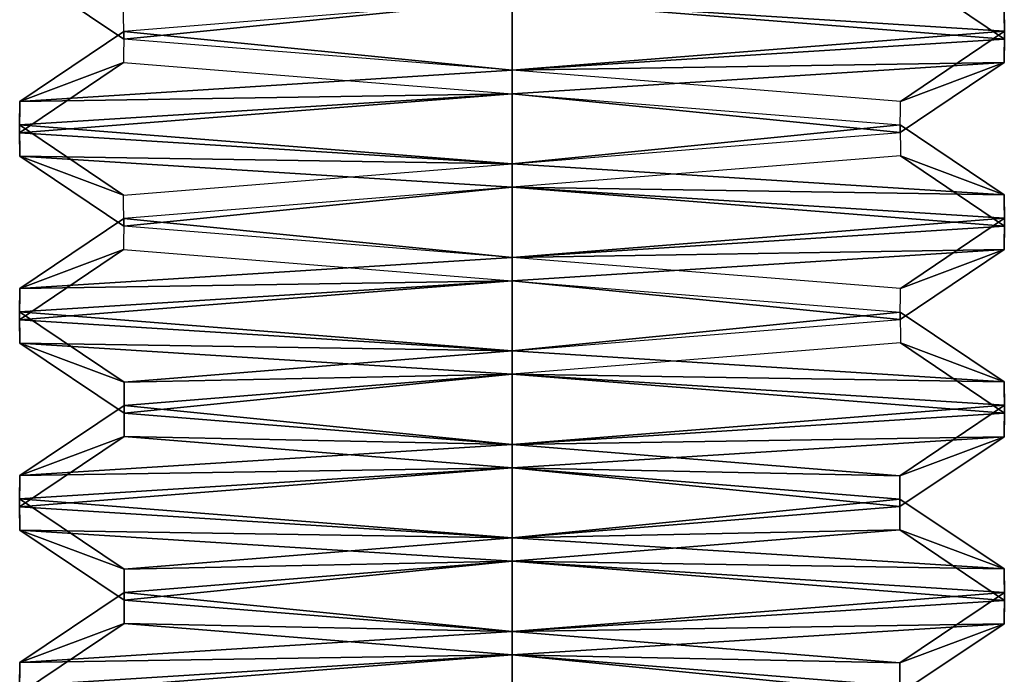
# Model space of a CAD drawing. Header units: inches. Extents: x -9 to 9, y -0.4 to 0.6.
# Tile 86 of 98: x 8.668 to 8.832, y -0.339 to -0.23. Entities that reach past the tile are written whole.
import ezdxf

# ---------------------------------------------------------------- set-up
doc = ezdxf.new("R2010")
doc.units = ezdxf.units.IN
doc.header["$LTSCALE"] = 65.185185
doc.header["$MEASUREMENT"] = 0
for name, color, linetype in [('1257', 7, 'CONTINUOUS'), ('1259', 7, 'CONTINUOUS'), ('1263', 7, 'CONTINUOUS'), ('1265', 7, 'CONTINUOUS'), ('1266', 7, 'CONTINUOUS'), ('1273', 7, 'CONTINUOUS'), ('1274', 7, 'CONTINUOUS'), ('1275', 7, 'CONTINUOUS'), ('1276', 7, 'CONTINUOUS'), ('1277', 7, 'CONTINUOUS'), ('1278', 7, 'CONTINUOUS'), ('1279', 7, 'CONTINUOUS'), ('1280', 7, 'CONTINUOUS'), ('1282', 7, 'CONTINUOUS'), ('1288', 7, 'CONTINUOUS'), ('1290', 7, 'CONTINUOUS'), ('1294', 7, 'CONTINUOUS'), ('1296', 7, 'CONTINUOUS'), ('1297', 7, 'CONTINUOUS'), ('1304', 7, 'CONTINUOUS'), ('1305', 7, 'CONTINUOUS'), ('1306', 7, 'CONTINUOUS'), ('1307', 7, 'CONTINUOUS'), ('1308', 7, 'CONTINUOUS'), ('1309', 7, 'CONTINUOUS'), ('1310', 7, 'CONTINUOUS'), ('1311', 7, 'CONTINUOUS'), ('1313', 7, 'CONTINUOUS')]:
    doc.layers.add(name, color=color, linetype=linetype)

msp = doc.modelspace()

# ---------------------------------------------------------------- linework, layer by layer
at = {"layer": '1257', "color": 253, "linetype": 'Continuous', "true_color": 0xa2afbf}
for points in [[(8.75, -0.30438, -1.905), (8.75, -0.30047, -1.905), (8.66777, -0.30566, -1.95243), (8.75, -0.30438, -1.905)], [(8.66776, -0.30957, -1.95244), (8.75, -0.30438, -1.905), (8.66777, -0.30566, -1.95243), (8.66776, -0.30957, -1.95244)], [(8.66776, -0.30957, -1.95244), (8.66777, -0.30566, -1.95243), (8.66776, -0.3109, -2.04756), (8.66776, -0.30957, -1.95244)], [(8.66777, -0.31481, -2.04757), (8.66776, -0.30957, -1.95244), (8.66776, -0.3109, -2.04756), (8.66777, -0.31481, -2.04757)], [(8.66777, -0.31481, -2.04757), (8.66776, -0.3109, -2.04756), (8.75, -0.31609, -2.095), (8.66777, -0.31481, -2.04757)], [(8.75, -0.32, -2.095), (8.66777, -0.31481, -2.04757), (8.75, -0.31609, -2.095), (8.75, -0.32, -2.095)]]:
    msp.add_3dface(points, dxfattribs=at)
at = {"layer": '1259', "color": 253, "linetype": 'Continuous', "true_color": 0xa2afbf}
for points in [[(8.75, -0.28875, -2.095), (8.75, -0.28484, -2.095), (8.83223, -0.29003, -2.04757), (8.75, -0.28875, -2.095)], [(8.83224, -0.29394, -2.04756), (8.75, -0.28875, -2.095), (8.83223, -0.29003, -2.04757), (8.83224, -0.29394, -2.04756)], [(8.83224, -0.29394, -2.04756), (8.83223, -0.29003, -2.04757), (8.83224, -0.29528, -1.95244), (8.83224, -0.29394, -2.04756)], [(8.83223, -0.29918, -1.95243), (8.83224, -0.29394, -2.04756), (8.83224, -0.29528, -1.95244), (8.83223, -0.29918, -1.95243)], [(8.83223, -0.29918, -1.95243), (8.83224, -0.29528, -1.95244), (8.75, -0.30047, -1.905), (8.83223, -0.29918, -1.95243)], [(8.75, -0.30438, -1.905), (8.83223, -0.29918, -1.95243), (8.75, -0.30047, -1.905), (8.75, -0.30438, -1.905)]]:
    msp.add_3dface(points, dxfattribs=at)
at = {"layer": '1263', "color": 253, "linetype": 'Continuous', "true_color": 0xa2afbf}
for points in [[(8.75, -0.33563, -1.905), (8.75, -0.33172, -1.905), (8.66777, -0.33691, -1.95243), (8.75, -0.33563, -1.905)], [(8.66776, -0.34082, -1.95244), (8.75, -0.33563, -1.905), (8.66777, -0.33691, -1.95243), (8.66776, -0.34082, -1.95244)], [(8.66776, -0.34082, -1.95244), (8.66777, -0.33691, -1.95243), (8.66776, -0.34215, -2.04756), (8.66776, -0.34082, -1.95244)]]:
    msp.add_3dface(points, dxfattribs=at)
at = {"layer": '1265', "color": 253, "linetype": 'Continuous', "true_color": 0xa2afbf}
for points in [[(8.83224, -0.23144, -2.04756), (8.75, -0.22625, -2.095), (8.83223, -0.22753, -2.04757), (8.83224, -0.23144, -2.04756)], [(8.83224, -0.23144, -2.04756), (8.83223, -0.22753, -2.04757), (8.83224, -0.23278, -1.95244), (8.83224, -0.23144, -2.04756)], [(8.83223, -0.23668, -1.95243), (8.83224, -0.23144, -2.04756), (8.83224, -0.23278, -1.95244), (8.83223, -0.23668, -1.95243)], [(8.83223, -0.23668, -1.95243), (8.83224, -0.23278, -1.95244), (8.75, -0.23797, -1.905), (8.83223, -0.23668, -1.95243)], [(8.75, -0.24188, -1.905), (8.83223, -0.23668, -1.95243), (8.75, -0.23797, -1.905), (8.75, -0.24188, -1.905)]]:
    msp.add_3dface(points, dxfattribs=at)
at = {"layer": '1266', "color": 253, "linetype": 'Continuous', "true_color": 0xa2afbf}
for points in [[(8.75, -0.27313, -1.905), (8.75, -0.26922, -1.905), (8.66777, -0.27441, -1.95243), (8.75, -0.27313, -1.905)], [(8.66776, -0.27832, -1.95244), (8.75, -0.27313, -1.905), (8.66777, -0.27441, -1.95243), (8.66776, -0.27832, -1.95244)], [(8.66776, -0.27832, -1.95244), (8.66777, -0.27441, -1.95243), (8.66776, -0.27965, -2.04756), (8.66776, -0.27832, -1.95244)], [(8.66777, -0.28356, -2.04757), (8.66776, -0.27832, -1.95244), (8.66776, -0.27965, -2.04756), (8.66777, -0.28356, -2.04757)], [(8.66777, -0.28356, -2.04757), (8.66776, -0.27965, -2.04756), (8.75, -0.28484, -2.095), (8.66777, -0.28356, -2.04757)], [(8.75, -0.28875, -2.095), (8.66777, -0.28356, -2.04757), (8.75, -0.28484, -2.095), (8.75, -0.28875, -2.095)]]:
    msp.add_3dface(points, dxfattribs=at)
at = {"layer": '1273', "color": 253, "linetype": 'Continuous', "true_color": 0xa2afbf}
for points in [[(8.75, -0.32, -2.095), (8.75, -0.31609, -2.095), (8.83223, -0.32128, -2.04757), (8.75, -0.32, -2.095)], [(8.83224, -0.32519, -2.04756), (8.75, -0.32, -2.095), (8.83223, -0.32128, -2.04757), (8.83224, -0.32519, -2.04756)], [(8.83224, -0.32519, -2.04756), (8.83223, -0.32128, -2.04757), (8.83224, -0.32653, -1.95244), (8.83224, -0.32519, -2.04756)], [(8.83223, -0.33043, -1.95243), (8.83224, -0.32519, -2.04756), (8.83224, -0.32653, -1.95244), (8.83223, -0.33043, -1.95243)], [(8.83223, -0.33043, -1.95243), (8.83224, -0.32653, -1.95244), (8.75, -0.33172, -1.905), (8.83223, -0.33043, -1.95243)], [(8.75, -0.33563, -1.905), (8.83223, -0.33043, -1.95243), (8.75, -0.33172, -1.905), (8.75, -0.33563, -1.905)]]:
    msp.add_3dface(points, dxfattribs=at)
at = {"layer": '1274', "color": 253, "linetype": 'Continuous', "true_color": 0xa2afbf}
for points in [[(8.75, -0.24188, -1.905), (8.75, -0.23797, -1.905), (8.66777, -0.24316, -1.95243), (8.75, -0.24188, -1.905)], [(8.66776, -0.24707, -1.95244), (8.75, -0.24188, -1.905), (8.66777, -0.24316, -1.95243), (8.66776, -0.24707, -1.95244)], [(8.66776, -0.24707, -1.95244), (8.66777, -0.24316, -1.95243), (8.66776, -0.2484, -2.04756), (8.66776, -0.24707, -1.95244)], [(8.66777, -0.25231, -2.04757), (8.66776, -0.24707, -1.95244), (8.66776, -0.2484, -2.04756), (8.66777, -0.25231, -2.04757)], [(8.66777, -0.25231, -2.04757), (8.66776, -0.2484, -2.04756), (8.75, -0.25359, -2.095), (8.66777, -0.25231, -2.04757)], [(8.75, -0.2575, -2.095), (8.66777, -0.25231, -2.04757), (8.75, -0.25359, -2.095), (8.75, -0.2575, -2.095)]]:
    msp.add_3dface(points, dxfattribs=at)
at = {"layer": '1275', "color": 253, "linetype": 'Continuous', "true_color": 0xa2afbf}
for points in [[(8.66777, -0.22106, -2.04757), (8.75, -0.22625, -2.095), (8.68518, -0.23275, -2.03714), (8.66777, -0.22106, -2.04757)], [(8.68509, -0.22758, -1.96302), (8.66777, -0.22106, -2.04757), (8.68518, -0.23275, -2.03714), (8.68509, -0.22758, -1.96302)], [(8.68518, -0.23275, -2.03714), (8.75, -0.22625, -2.095), (8.75, -0.23797, -2.0747), (8.68518, -0.23275, -2.03714)], [(8.75, -0.22625, -2.095), (8.83224, -0.23144, -2.04756), (8.75, -0.23797, -2.0747), (8.75, -0.22625, -2.095)], [(8.75, -0.23797, -2.0747), (8.83224, -0.23144, -2.04756), (8.81491, -0.2432, -2.03698), (8.75, -0.23797, -2.0747)], [(8.83224, -0.23144, -2.04756), (8.83223, -0.23668, -1.95243), (8.81491, -0.2432, -2.03698), (8.83224, -0.23144, -2.04756)], [(8.83223, -0.23668, -1.95243), (8.75, -0.24188, -1.905), (8.81482, -0.24837, -1.96286), (8.83223, -0.23668, -1.95243)], [(8.81491, -0.2432, -2.03698), (8.83223, -0.23668, -1.95243), (8.81482, -0.24837, -1.96286), (8.81491, -0.2432, -2.03698)], [(8.75, -0.24188, -1.905), (8.66776, -0.24707, -1.95244), (8.75, -0.25359, -1.9253), (8.75, -0.24188, -1.905)], [(8.81482, -0.24837, -1.96286), (8.75, -0.24188, -1.905), (8.75, -0.25359, -1.9253), (8.81482, -0.24837, -1.96286)], [(8.66776, -0.24707, -1.95244), (8.66777, -0.25231, -2.04757), (8.68509, -0.25883, -1.96302), (8.66776, -0.24707, -1.95244)], [(8.75, -0.25359, -1.9253), (8.66776, -0.24707, -1.95244), (8.68509, -0.25883, -1.96302), (8.75, -0.25359, -1.9253)], [(8.66777, -0.25231, -2.04757), (8.75, -0.2575, -2.095), (8.68518, -0.264, -2.03714), (8.66777, -0.25231, -2.04757)], [(8.68509, -0.25883, -1.96302), (8.66777, -0.25231, -2.04757), (8.68518, -0.264, -2.03714), (8.68509, -0.25883, -1.96302)], [(8.68518, -0.264, -2.03714), (8.75, -0.2575, -2.095), (8.75, -0.26922, -2.0747), (8.68518, -0.264, -2.03714)], [(8.75, -0.2575, -2.095), (8.83224, -0.26269, -2.04756), (8.75, -0.26922, -2.0747), (8.75, -0.2575, -2.095)], [(8.75, -0.26922, -2.0747), (8.83224, -0.26269, -2.04756), (8.81491, -0.27445, -2.03698), (8.75, -0.26922, -2.0747)], [(8.83224, -0.26269, -2.04756), (8.83223, -0.26793, -1.95243), (8.81491, -0.27445, -2.03698), (8.83224, -0.26269, -2.04756)], [(8.83223, -0.26793, -1.95243), (8.75, -0.27313, -1.905), (8.81482, -0.27962, -1.96286), (8.83223, -0.26793, -1.95243)], [(8.81491, -0.27445, -2.03698), (8.83223, -0.26793, -1.95243), (8.81482, -0.27962, -1.96286), (8.81491, -0.27445, -2.03698)], [(8.75, -0.27313, -1.905), (8.66776, -0.27832, -1.95244), (8.75, -0.28484, -1.9253), (8.75, -0.27313, -1.905)], [(8.81482, -0.27962, -1.96286), (8.75, -0.27313, -1.905), (8.75, -0.28484, -1.9253), (8.81482, -0.27962, -1.96286)], [(8.66776, -0.27832, -1.95244), (8.66777, -0.28356, -2.04757), (8.68521, -0.29008, -1.96281), (8.66776, -0.27832, -1.95244)], [(8.75, -0.28484, -1.9253), (8.66776, -0.27832, -1.95244), (8.68521, -0.29008, -1.96281), (8.75, -0.28484, -1.9253)], [(8.66777, -0.28356, -2.04757), (8.75, -0.28875, -2.095), (8.68521, -0.29523, -2.03719), (8.66777, -0.28356, -2.04757)], [(8.68521, -0.29008, -1.96281), (8.66777, -0.28356, -2.04757), (8.68521, -0.29523, -2.03719), (8.68521, -0.29008, -1.96281)], [(8.68521, -0.29523, -2.03719), (8.75, -0.28875, -2.095), (8.75, -0.30047, -2.0747), (8.68521, -0.29523, -2.03719)], [(8.75, -0.28875, -2.095), (8.83224, -0.29394, -2.04756), (8.75, -0.30047, -2.0747), (8.75, -0.28875, -2.095)], [(8.75, -0.30047, -2.0747), (8.83224, -0.29394, -2.04756), (8.81479, -0.30571, -2.03719), (8.75, -0.30047, -2.0747)], [(8.83224, -0.29394, -2.04756), (8.83223, -0.29918, -1.95243), (8.81479, -0.30571, -2.03719), (8.83224, -0.29394, -2.04756)], [(8.83223, -0.29918, -1.95243), (8.75, -0.30438, -1.905), (8.81479, -0.31085, -1.96281), (8.83223, -0.29918, -1.95243)], [(8.81479, -0.30571, -2.03719), (8.83223, -0.29918, -1.95243), (8.81479, -0.31085, -1.96281), (8.81479, -0.30571, -2.03719)], [(8.75, -0.30438, -1.905), (8.66776, -0.30957, -1.95244), (8.75, -0.31609, -1.9253), (8.75, -0.30438, -1.905)], [(8.81479, -0.31085, -1.96281), (8.75, -0.30438, -1.905), (8.75, -0.31609, -1.9253), (8.81479, -0.31085, -1.96281)], [(8.66776, -0.30957, -1.95244), (8.66777, -0.31481, -2.04757), (8.68521, -0.32133, -1.96281), (8.66776, -0.30957, -1.95244)], [(8.75, -0.31609, -1.9253), (8.66776, -0.30957, -1.95244), (8.68521, -0.32133, -1.96281), (8.75, -0.31609, -1.9253)], [(8.66777, -0.31481, -2.04757), (8.75, -0.32, -2.095), (8.68521, -0.32648, -2.03719), (8.66777, -0.31481, -2.04757)], [(8.68521, -0.32133, -1.96281), (8.66777, -0.31481, -2.04757), (8.68521, -0.32648, -2.03719), (8.68521, -0.32133, -1.96281)], [(8.68521, -0.32648, -2.03719), (8.75, -0.32, -2.095), (8.75, -0.33172, -2.0747), (8.68521, -0.32648, -2.03719)], [(8.75, -0.32, -2.095), (8.83224, -0.32519, -2.04756), (8.75, -0.33172, -2.0747), (8.75, -0.32, -2.095)], [(8.75, -0.33172, -2.0747), (8.83224, -0.32519, -2.04756), (8.81479, -0.33696, -2.03719), (8.75, -0.33172, -2.0747)], [(8.83224, -0.32519, -2.04756), (8.83223, -0.33043, -1.95243), (8.81479, -0.33696, -2.03719), (8.83224, -0.32519, -2.04756)], [(8.83223, -0.33043, -1.95243), (8.75, -0.33563, -1.905), (8.81479, -0.3421, -1.96281), (8.83223, -0.33043, -1.95243)], [(8.81479, -0.33696, -2.03719), (8.83223, -0.33043, -1.95243), (8.81479, -0.3421, -1.96281), (8.81479, -0.33696, -2.03719)], [(8.75, -0.33563, -1.905), (8.66776, -0.34082, -1.95244), (8.75, -0.34734, -1.9253), (8.75, -0.33563, -1.905)], [(8.81479, -0.3421, -1.96281), (8.75, -0.33563, -1.905), (8.75, -0.34734, -1.9253), (8.81479, -0.3421, -1.96281)]]:
    msp.add_3dface(points, dxfattribs=at)
at = {"layer": '1276', "color": 253, "linetype": 'Continuous', "true_color": 0xa2afbf}
for points in [[(8.75, -0.31609, -1.9253), (8.68521, -0.32133, -1.96281), (8.75, -0.32, -1.9253), (8.75, -0.31609, -1.9253)], [(8.68521, -0.32133, -1.96281), (8.68521, -0.32524, -1.96281), (8.75, -0.32, -1.9253), (8.68521, -0.32133, -1.96281)], [(8.68521, -0.32133, -1.96281), (8.68521, -0.32648, -2.03719), (8.68521, -0.32524, -1.96281), (8.68521, -0.32133, -1.96281)], [(8.68521, -0.32648, -2.03719), (8.68521, -0.33039, -2.03719), (8.68521, -0.32524, -1.96281), (8.68521, -0.32648, -2.03719)], [(8.68521, -0.32648, -2.03719), (8.75, -0.33172, -2.0747), (8.68521, -0.33039, -2.03719), (8.68521, -0.32648, -2.03719)], [(8.75, -0.33172, -2.0747), (8.75, -0.33563, -2.0747), (8.68521, -0.33039, -2.03719), (8.75, -0.33172, -2.0747)]]:
    msp.add_3dface(points, dxfattribs=at)
at = {"layer": '1277', "color": 253, "linetype": 'Continuous', "true_color": 0xa2afbf}
for points in [[(8.75, -0.22625, -1.9253), (8.83224, -0.23278, -1.95244), (8.81491, -0.22102, -1.96302), (8.75, -0.22625, -1.9253)], [(8.83224, -0.23278, -1.95244), (8.83223, -0.22753, -2.04757), (8.81491, -0.22102, -1.96302), (8.83224, -0.23278, -1.95244)], [(8.68518, -0.23147, -1.96286), (8.75, -0.23797, -1.905), (8.75, -0.22625, -1.9253), (8.68518, -0.23147, -1.96286)], [(8.75, -0.23797, -1.905), (8.83224, -0.23278, -1.95244), (8.75, -0.22625, -1.9253), (8.75, -0.23797, -1.905)], [(8.66777, -0.24316, -1.95243), (8.75, -0.23797, -1.905), (8.68518, -0.23147, -1.96286), (8.66777, -0.24316, -1.95243)], [(8.68509, -0.23664, -2.03698), (8.66777, -0.24316, -1.95243), (8.68518, -0.23147, -1.96286), (8.68509, -0.23664, -2.03698)], [(8.66776, -0.2484, -2.04756), (8.66777, -0.24316, -1.95243), (8.68509, -0.23664, -2.03698), (8.66776, -0.2484, -2.04756)], [(8.75, -0.24188, -2.0747), (8.66776, -0.2484, -2.04756), (8.68509, -0.23664, -2.03698), (8.75, -0.24188, -2.0747)], [(8.75, -0.25359, -2.095), (8.66776, -0.2484, -2.04756), (8.75, -0.24188, -2.0747), (8.75, -0.25359, -2.095)], [(8.81482, -0.2471, -2.03714), (8.75, -0.25359, -2.095), (8.75, -0.24188, -2.0747), (8.81482, -0.2471, -2.03714)], [(8.83223, -0.25878, -2.04757), (8.75, -0.25359, -2.095), (8.81482, -0.2471, -2.03714), (8.83223, -0.25878, -2.04757)], [(8.81491, -0.25227, -1.96302), (8.83223, -0.25878, -2.04757), (8.81482, -0.2471, -2.03714), (8.81491, -0.25227, -1.96302)], [(8.75, -0.2575, -1.9253), (8.83224, -0.26403, -1.95244), (8.81491, -0.25227, -1.96302), (8.75, -0.2575, -1.9253)], [(8.83224, -0.26403, -1.95244), (8.83223, -0.25878, -2.04757), (8.81491, -0.25227, -1.96302), (8.83224, -0.26403, -1.95244)], [(8.68518, -0.26272, -1.96286), (8.75, -0.26922, -1.905), (8.75, -0.2575, -1.9253), (8.68518, -0.26272, -1.96286)], [(8.75, -0.26922, -1.905), (8.83224, -0.26403, -1.95244), (8.75, -0.2575, -1.9253), (8.75, -0.26922, -1.905)], [(8.66777, -0.27441, -1.95243), (8.75, -0.26922, -1.905), (8.68518, -0.26272, -1.96286), (8.66777, -0.27441, -1.95243)], [(8.68509, -0.26789, -2.03698), (8.66777, -0.27441, -1.95243), (8.68518, -0.26272, -1.96286), (8.68509, -0.26789, -2.03698)], [(8.66776, -0.27965, -2.04756), (8.66777, -0.27441, -1.95243), (8.68509, -0.26789, -2.03698), (8.66776, -0.27965, -2.04756)], [(8.75, -0.27313, -2.0747), (8.66776, -0.27965, -2.04756), (8.68509, -0.26789, -2.03698), (8.75, -0.27313, -2.0747)], [(8.75, -0.28484, -2.095), (8.66776, -0.27965, -2.04756), (8.75, -0.27313, -2.0747), (8.75, -0.28484, -2.095)], [(8.81482, -0.27835, -2.03714), (8.75, -0.28484, -2.095), (8.75, -0.27313, -2.0747), (8.81482, -0.27835, -2.03714)], [(8.83223, -0.29003, -2.04757), (8.75, -0.28484, -2.095), (8.81482, -0.27835, -2.03714), (8.83223, -0.29003, -2.04757)], [(8.81491, -0.28352, -1.96302), (8.83223, -0.29003, -2.04757), (8.81482, -0.27835, -2.03714), (8.81491, -0.28352, -1.96302)], [(8.75, -0.28875, -1.9253), (8.83224, -0.29528, -1.95244), (8.81491, -0.28352, -1.96302), (8.75, -0.28875, -1.9253)], [(8.83224, -0.29528, -1.95244), (8.83223, -0.29003, -2.04757), (8.81491, -0.28352, -1.96302), (8.83224, -0.29528, -1.95244)], [(8.68521, -0.29399, -1.96281), (8.75, -0.30047, -1.905), (8.75, -0.28875, -1.9253), (8.68521, -0.29399, -1.96281)], [(8.75, -0.30047, -1.905), (8.83224, -0.29528, -1.95244), (8.75, -0.28875, -1.9253), (8.75, -0.30047, -1.905)], [(8.66777, -0.30566, -1.95243), (8.75, -0.30047, -1.905), (8.68521, -0.29399, -1.96281), (8.66777, -0.30566, -1.95243)], [(8.68521, -0.29914, -2.03719), (8.66777, -0.30566, -1.95243), (8.68521, -0.29399, -1.96281), (8.68521, -0.29914, -2.03719)], [(8.66776, -0.3109, -2.04756), (8.66777, -0.30566, -1.95243), (8.68521, -0.29914, -2.03719), (8.66776, -0.3109, -2.04756)], [(8.75, -0.30438, -2.0747), (8.66776, -0.3109, -2.04756), (8.68521, -0.29914, -2.03719), (8.75, -0.30438, -2.0747)], [(8.75, -0.31609, -2.095), (8.66776, -0.3109, -2.04756), (8.75, -0.30438, -2.0747), (8.75, -0.31609, -2.095)], [(8.81479, -0.30961, -2.03719), (8.75, -0.31609, -2.095), (8.75, -0.30438, -2.0747), (8.81479, -0.30961, -2.03719)], [(8.83223, -0.32128, -2.04757), (8.75, -0.31609, -2.095), (8.81479, -0.30961, -2.03719), (8.83223, -0.32128, -2.04757)], [(8.81479, -0.31476, -1.96281), (8.83223, -0.32128, -2.04757), (8.81479, -0.30961, -2.03719), (8.81479, -0.31476, -1.96281)], [(8.75, -0.32, -1.9253), (8.83224, -0.32653, -1.95244), (8.81479, -0.31476, -1.96281), (8.75, -0.32, -1.9253)], [(8.83224, -0.32653, -1.95244), (8.83223, -0.32128, -2.04757), (8.81479, -0.31476, -1.96281), (8.83224, -0.32653, -1.95244)], [(8.68521, -0.32524, -1.96281), (8.75, -0.33172, -1.905), (8.75, -0.32, -1.9253), (8.68521, -0.32524, -1.96281)], [(8.75, -0.33172, -1.905), (8.83224, -0.32653, -1.95244), (8.75, -0.32, -1.9253), (8.75, -0.33172, -1.905)], [(8.66777, -0.33691, -1.95243), (8.75, -0.33172, -1.905), (8.68521, -0.32524, -1.96281), (8.66777, -0.33691, -1.95243)], [(8.68521, -0.33039, -2.03719), (8.66777, -0.33691, -1.95243), (8.68521, -0.32524, -1.96281), (8.68521, -0.33039, -2.03719)], [(8.66776, -0.34215, -2.04756), (8.66777, -0.33691, -1.95243), (8.68521, -0.33039, -2.03719), (8.66776, -0.34215, -2.04756)], [(8.75, -0.33563, -2.0747), (8.66776, -0.34215, -2.04756), (8.68521, -0.33039, -2.03719), (8.75, -0.33563, -2.0747)], [(8.75, -0.34734, -2.095), (8.66776, -0.34215, -2.04756), (8.75, -0.33563, -2.0747), (8.75, -0.34734, -2.095)], [(8.81479, -0.34086, -2.03719), (8.75, -0.34734, -2.095), (8.75, -0.33563, -2.0747), (8.81479, -0.34086, -2.03719)]]:
    msp.add_3dface(points, dxfattribs=at)
at = {"layer": '1278', "color": 253, "linetype": 'Continuous', "true_color": 0xa2afbf}
for points in [[(8.75, -0.28484, -1.9253), (8.68521, -0.29008, -1.96281), (8.75, -0.28875, -1.9253), (8.75, -0.28484, -1.9253)], [(8.68521, -0.29008, -1.96281), (8.68521, -0.29399, -1.96281), (8.75, -0.28875, -1.9253), (8.68521, -0.29008, -1.96281)], [(8.68521, -0.29008, -1.96281), (8.68521, -0.29523, -2.03719), (8.68521, -0.29399, -1.96281), (8.68521, -0.29008, -1.96281)], [(8.68521, -0.29523, -2.03719), (8.68521, -0.29914, -2.03719), (8.68521, -0.29399, -1.96281), (8.68521, -0.29523, -2.03719)], [(8.68521, -0.29523, -2.03719), (8.75, -0.30047, -2.0747), (8.68521, -0.29914, -2.03719), (8.68521, -0.29523, -2.03719)], [(8.75, -0.30047, -2.0747), (8.75, -0.30438, -2.0747), (8.68521, -0.29914, -2.03719), (8.75, -0.30047, -2.0747)]]:
    msp.add_3dface(points, dxfattribs=at)
at = {"layer": '1279', "color": 253, "linetype": 'Continuous', "true_color": 0xa2afbf}
for points in [[(8.75, -0.2575, -2.095), (8.75, -0.25359, -2.095), (8.83223, -0.25878, -2.04757), (8.75, -0.2575, -2.095)], [(8.83224, -0.26269, -2.04756), (8.75, -0.2575, -2.095), (8.83223, -0.25878, -2.04757), (8.83224, -0.26269, -2.04756)], [(8.83224, -0.26269, -2.04756), (8.83223, -0.25878, -2.04757), (8.83224, -0.26403, -1.95244), (8.83224, -0.26269, -2.04756)], [(8.83223, -0.26793, -1.95243), (8.83224, -0.26269, -2.04756), (8.83224, -0.26403, -1.95244), (8.83223, -0.26793, -1.95243)], [(8.83223, -0.26793, -1.95243), (8.83224, -0.26403, -1.95244), (8.75, -0.26922, -1.905), (8.83223, -0.26793, -1.95243)], [(8.75, -0.27313, -1.905), (8.83223, -0.26793, -1.95243), (8.75, -0.26922, -1.905), (8.75, -0.27313, -1.905)]]:
    msp.add_3dface(points, dxfattribs=at)
at = {"layer": '1280', "color": 253, "linetype": 'Continuous', "true_color": 0xa2afbf}
for points in [[(8.75, -0.33172, -2.0747), (8.81479, -0.33696, -2.03719), (8.75, -0.33563, -2.0747), (8.75, -0.33172, -2.0747)], [(8.81479, -0.33696, -2.03719), (8.81479, -0.34086, -2.03719), (8.75, -0.33563, -2.0747), (8.81479, -0.33696, -2.03719)], [(8.81479, -0.33696, -2.03719), (8.81479, -0.3421, -1.96281), (8.81479, -0.34086, -2.03719), (8.81479, -0.33696, -2.03719)]]:
    msp.add_3dface(points, dxfattribs=at)
at = {"layer": '1282', "color": 253, "linetype": 'Continuous', "true_color": 0xa2afbf}
for points in [[(8.75, -0.30047, -2.0747), (8.81479, -0.30571, -2.03719), (8.75, -0.30438, -2.0747), (8.75, -0.30047, -2.0747)], [(8.81479, -0.30571, -2.03719), (8.81479, -0.30961, -2.03719), (8.75, -0.30438, -2.0747), (8.81479, -0.30571, -2.03719)], [(8.81479, -0.30571, -2.03719), (8.81479, -0.31085, -1.96281), (8.81479, -0.30961, -2.03719), (8.81479, -0.30571, -2.03719)], [(8.81479, -0.31085, -1.96281), (8.81479, -0.31476, -1.96281), (8.81479, -0.30961, -2.03719), (8.81479, -0.31085, -1.96281)], [(8.81479, -0.31085, -1.96281), (8.75, -0.31609, -1.9253), (8.81479, -0.31476, -1.96281), (8.81479, -0.31085, -1.96281)], [(8.75, -0.31609, -1.9253), (8.75, -0.32, -1.9253), (8.81479, -0.31476, -1.96281), (8.75, -0.31609, -1.9253)]]:
    msp.add_3dface(points, dxfattribs=at)
at = {"layer": '1288', "color": 253, "linetype": 'Continuous', "true_color": 0xa2afbf}
for points in [[(8.75, -0.30438, 2.095), (8.75, -0.30047, 2.095), (8.66777, -0.30566, 2.04757), (8.75, -0.30438, 2.095)], [(8.66776, -0.30957, 2.04756), (8.75, -0.30438, 2.095), (8.66777, -0.30566, 2.04757), (8.66776, -0.30957, 2.04756)], [(8.66776, -0.30957, 2.04756), (8.66777, -0.30566, 2.04757), (8.66776, -0.3109, 1.95244), (8.66776, -0.30957, 2.04756)], [(8.66777, -0.31481, 1.95243), (8.66776, -0.30957, 2.04756), (8.66776, -0.3109, 1.95244), (8.66777, -0.31481, 1.95243)], [(8.66777, -0.31481, 1.95243), (8.66776, -0.3109, 1.95244), (8.75, -0.31609, 1.905), (8.66777, -0.31481, 1.95243)], [(8.75, -0.32, 1.905), (8.66777, -0.31481, 1.95243), (8.75, -0.31609, 1.905), (8.75, -0.32, 1.905)]]:
    msp.add_3dface(points, dxfattribs=at)
at = {"layer": '1290', "color": 253, "linetype": 'Continuous', "true_color": 0xa2afbf}
for points in [[(8.75, -0.28875, 1.905), (8.75, -0.28484, 1.905), (8.83223, -0.29003, 1.95243), (8.75, -0.28875, 1.905)], [(8.83224, -0.29394, 1.95244), (8.75, -0.28875, 1.905), (8.83223, -0.29003, 1.95243), (8.83224, -0.29394, 1.95244)], [(8.83224, -0.29394, 1.95244), (8.83223, -0.29003, 1.95243), (8.83224, -0.29528, 2.04756), (8.83224, -0.29394, 1.95244)], [(8.83223, -0.29918, 2.04757), (8.83224, -0.29394, 1.95244), (8.83224, -0.29528, 2.04756), (8.83223, -0.29918, 2.04757)], [(8.83223, -0.29918, 2.04757), (8.83224, -0.29528, 2.04756), (8.75, -0.30047, 2.095), (8.83223, -0.29918, 2.04757)], [(8.75, -0.30438, 2.095), (8.83223, -0.29918, 2.04757), (8.75, -0.30047, 2.095), (8.75, -0.30438, 2.095)]]:
    msp.add_3dface(points, dxfattribs=at)
at = {"layer": '1294', "color": 253, "linetype": 'Continuous', "true_color": 0xa2afbf}
for points in [[(8.75, -0.33563, 2.095), (8.75, -0.33172, 2.095), (8.66777, -0.33691, 2.04757), (8.75, -0.33563, 2.095)], [(8.66776, -0.34082, 2.04756), (8.75, -0.33563, 2.095), (8.66777, -0.33691, 2.04757), (8.66776, -0.34082, 2.04756)], [(8.66776, -0.34082, 2.04756), (8.66777, -0.33691, 2.04757), (8.66776, -0.34215, 1.95244), (8.66776, -0.34082, 2.04756)]]:
    msp.add_3dface(points, dxfattribs=at)
at = {"layer": '1296', "color": 253, "linetype": 'Continuous', "true_color": 0xa2afbf}
for points in [[(8.83224, -0.23144, 1.95244), (8.75, -0.22625, 1.905), (8.83223, -0.22753, 1.95243), (8.83224, -0.23144, 1.95244)], [(8.83224, -0.23144, 1.95244), (8.83223, -0.22753, 1.95243), (8.83224, -0.23278, 2.04756), (8.83224, -0.23144, 1.95244)], [(8.83223, -0.23668, 2.04757), (8.83224, -0.23144, 1.95244), (8.83224, -0.23278, 2.04756), (8.83223, -0.23668, 2.04757)], [(8.83223, -0.23668, 2.04757), (8.83224, -0.23278, 2.04756), (8.75, -0.23797, 2.095), (8.83223, -0.23668, 2.04757)], [(8.75, -0.24188, 2.095), (8.83223, -0.23668, 2.04757), (8.75, -0.23797, 2.095), (8.75, -0.24188, 2.095)]]:
    msp.add_3dface(points, dxfattribs=at)
at = {"layer": '1297', "color": 253, "linetype": 'Continuous', "true_color": 0xa2afbf}
for points in [[(8.75, -0.27313, 2.095), (8.75, -0.26922, 2.095), (8.66777, -0.27441, 2.04757), (8.75, -0.27313, 2.095)], [(8.66776, -0.27832, 2.04756), (8.75, -0.27313, 2.095), (8.66777, -0.27441, 2.04757), (8.66776, -0.27832, 2.04756)], [(8.66776, -0.27832, 2.04756), (8.66777, -0.27441, 2.04757), (8.66776, -0.27965, 1.95244), (8.66776, -0.27832, 2.04756)], [(8.66777, -0.28356, 1.95243), (8.66776, -0.27832, 2.04756), (8.66776, -0.27965, 1.95244), (8.66777, -0.28356, 1.95243)], [(8.66777, -0.28356, 1.95243), (8.66776, -0.27965, 1.95244), (8.75, -0.28484, 1.905), (8.66777, -0.28356, 1.95243)], [(8.75, -0.28875, 1.905), (8.66777, -0.28356, 1.95243), (8.75, -0.28484, 1.905), (8.75, -0.28875, 1.905)]]:
    msp.add_3dface(points, dxfattribs=at)
at = {"layer": '1304', "color": 253, "linetype": 'Continuous', "true_color": 0xa2afbf}
for points in [[(8.75, -0.32, 1.905), (8.75, -0.31609, 1.905), (8.83223, -0.32128, 1.95243), (8.75, -0.32, 1.905)], [(8.83224, -0.32519, 1.95244), (8.75, -0.32, 1.905), (8.83223, -0.32128, 1.95243), (8.83224, -0.32519, 1.95244)], [(8.83224, -0.32519, 1.95244), (8.83223, -0.32128, 1.95243), (8.83224, -0.32653, 2.04756), (8.83224, -0.32519, 1.95244)], [(8.83223, -0.33043, 2.04757), (8.83224, -0.32519, 1.95244), (8.83224, -0.32653, 2.04756), (8.83223, -0.33043, 2.04757)], [(8.83223, -0.33043, 2.04757), (8.83224, -0.32653, 2.04756), (8.75, -0.33172, 2.095), (8.83223, -0.33043, 2.04757)], [(8.75, -0.33563, 2.095), (8.83223, -0.33043, 2.04757), (8.75, -0.33172, 2.095), (8.75, -0.33563, 2.095)]]:
    msp.add_3dface(points, dxfattribs=at)
at = {"layer": '1305', "color": 253, "linetype": 'Continuous', "true_color": 0xa2afbf}
for points in [[(8.75, -0.24188, 2.095), (8.75, -0.23797, 2.095), (8.66777, -0.24316, 2.04757), (8.75, -0.24188, 2.095)], [(8.66776, -0.24707, 2.04756), (8.75, -0.24188, 2.095), (8.66777, -0.24316, 2.04757), (8.66776, -0.24707, 2.04756)], [(8.66776, -0.24707, 2.04756), (8.66777, -0.24316, 2.04757), (8.66776, -0.2484, 1.95244), (8.66776, -0.24707, 2.04756)], [(8.66777, -0.25231, 1.95243), (8.66776, -0.24707, 2.04756), (8.66776, -0.2484, 1.95244), (8.66777, -0.25231, 1.95243)], [(8.66777, -0.25231, 1.95243), (8.66776, -0.2484, 1.95244), (8.75, -0.25359, 1.905), (8.66777, -0.25231, 1.95243)], [(8.75, -0.2575, 1.905), (8.66777, -0.25231, 1.95243), (8.75, -0.25359, 1.905), (8.75, -0.2575, 1.905)]]:
    msp.add_3dface(points, dxfattribs=at)
at = {"layer": '1306', "color": 253, "linetype": 'Continuous', "true_color": 0xa2afbf}
for points in [[(8.66777, -0.22106, 1.95243), (8.75, -0.22625, 1.905), (8.68518, -0.23275, 1.96286), (8.66777, -0.22106, 1.95243)], [(8.68509, -0.22758, 2.03698), (8.66777, -0.22106, 1.95243), (8.68518, -0.23275, 1.96286), (8.68509, -0.22758, 2.03698)], [(8.68518, -0.23275, 1.96286), (8.75, -0.22625, 1.905), (8.75, -0.23797, 1.9253), (8.68518, -0.23275, 1.96286)], [(8.75, -0.22625, 1.905), (8.83224, -0.23144, 1.95244), (8.75, -0.23797, 1.9253), (8.75, -0.22625, 1.905)], [(8.75, -0.23797, 1.9253), (8.83224, -0.23144, 1.95244), (8.81491, -0.2432, 1.96302), (8.75, -0.23797, 1.9253)], [(8.83224, -0.23144, 1.95244), (8.83223, -0.23668, 2.04757), (8.81491, -0.2432, 1.96302), (8.83224, -0.23144, 1.95244)], [(8.83223, -0.23668, 2.04757), (8.75, -0.24188, 2.095), (8.81482, -0.24837, 2.03714), (8.83223, -0.23668, 2.04757)], [(8.81491, -0.2432, 1.96302), (8.83223, -0.23668, 2.04757), (8.81482, -0.24837, 2.03714), (8.81491, -0.2432, 1.96302)], [(8.75, -0.24188, 2.095), (8.66776, -0.24707, 2.04756), (8.75, -0.25359, 2.0747), (8.75, -0.24188, 2.095)], [(8.81482, -0.24837, 2.03714), (8.75, -0.24188, 2.095), (8.75, -0.25359, 2.0747), (8.81482, -0.24837, 2.03714)], [(8.66776, -0.24707, 2.04756), (8.66777, -0.25231, 1.95243), (8.68509, -0.25883, 2.03698), (8.66776, -0.24707, 2.04756)], [(8.75, -0.25359, 2.0747), (8.66776, -0.24707, 2.04756), (8.68509, -0.25883, 2.03698), (8.75, -0.25359, 2.0747)], [(8.66777, -0.25231, 1.95243), (8.75, -0.2575, 1.905), (8.68518, -0.264, 1.96286), (8.66777, -0.25231, 1.95243)], [(8.68509, -0.25883, 2.03698), (8.66777, -0.25231, 1.95243), (8.68518, -0.264, 1.96286), (8.68509, -0.25883, 2.03698)], [(8.68518, -0.264, 1.96286), (8.75, -0.2575, 1.905), (8.75, -0.26922, 1.9253), (8.68518, -0.264, 1.96286)], [(8.75, -0.2575, 1.905), (8.83224, -0.26269, 1.95244), (8.75, -0.26922, 1.9253), (8.75, -0.2575, 1.905)], [(8.75, -0.26922, 1.9253), (8.83224, -0.26269, 1.95244), (8.81491, -0.27445, 1.96302), (8.75, -0.26922, 1.9253)], [(8.83224, -0.26269, 1.95244), (8.83223, -0.26793, 2.04757), (8.81491, -0.27445, 1.96302), (8.83224, -0.26269, 1.95244)], [(8.83223, -0.26793, 2.04757), (8.75, -0.27313, 2.095), (8.81482, -0.27962, 2.03714), (8.83223, -0.26793, 2.04757)], [(8.81491, -0.27445, 1.96302), (8.83223, -0.26793, 2.04757), (8.81482, -0.27962, 2.03714), (8.81491, -0.27445, 1.96302)], [(8.75, -0.27313, 2.095), (8.66776, -0.27832, 2.04756), (8.75, -0.28484, 2.0747), (8.75, -0.27313, 2.095)], [(8.81482, -0.27962, 2.03714), (8.75, -0.27313, 2.095), (8.75, -0.28484, 2.0747), (8.81482, -0.27962, 2.03714)], [(8.66776, -0.27832, 2.04756), (8.66777, -0.28356, 1.95243), (8.68521, -0.29008, 2.03719), (8.66776, -0.27832, 2.04756)], [(8.75, -0.28484, 2.0747), (8.66776, -0.27832, 2.04756), (8.68521, -0.29008, 2.03719), (8.75, -0.28484, 2.0747)], [(8.66777, -0.28356, 1.95243), (8.75, -0.28875, 1.905), (8.68521, -0.29523, 1.96281), (8.66777, -0.28356, 1.95243)], [(8.68521, -0.29008, 2.03719), (8.66777, -0.28356, 1.95243), (8.68521, -0.29523, 1.96281), (8.68521, -0.29008, 2.03719)], [(8.68521, -0.29523, 1.96281), (8.75, -0.28875, 1.905), (8.75, -0.30047, 1.9253), (8.68521, -0.29523, 1.96281)], [(8.75, -0.28875, 1.905), (8.83224, -0.29394, 1.95244), (8.75, -0.30047, 1.9253), (8.75, -0.28875, 1.905)], [(8.75, -0.30047, 1.9253), (8.83224, -0.29394, 1.95244), (8.81479, -0.30571, 1.96281), (8.75, -0.30047, 1.9253)], [(8.83224, -0.29394, 1.95244), (8.83223, -0.29918, 2.04757), (8.81479, -0.30571, 1.96281), (8.83224, -0.29394, 1.95244)], [(8.83223, -0.29918, 2.04757), (8.75, -0.30438, 2.095), (8.81479, -0.31085, 2.03719), (8.83223, -0.29918, 2.04757)], [(8.81479, -0.30571, 1.96281), (8.83223, -0.29918, 2.04757), (8.81479, -0.31085, 2.03719), (8.81479, -0.30571, 1.96281)], [(8.75, -0.30438, 2.095), (8.66776, -0.30957, 2.04756), (8.75, -0.31609, 2.0747), (8.75, -0.30438, 2.095)], [(8.81479, -0.31085, 2.03719), (8.75, -0.30438, 2.095), (8.75, -0.31609, 2.0747), (8.81479, -0.31085, 2.03719)], [(8.66776, -0.30957, 2.04756), (8.66777, -0.31481, 1.95243), (8.68521, -0.32133, 2.03719), (8.66776, -0.30957, 2.04756)], [(8.75, -0.31609, 2.0747), (8.66776, -0.30957, 2.04756), (8.68521, -0.32133, 2.03719), (8.75, -0.31609, 2.0747)], [(8.66777, -0.31481, 1.95243), (8.75, -0.32, 1.905), (8.68521, -0.32648, 1.96281), (8.66777, -0.31481, 1.95243)], [(8.68521, -0.32133, 2.03719), (8.66777, -0.31481, 1.95243), (8.68521, -0.32648, 1.96281), (8.68521, -0.32133, 2.03719)], [(8.68521, -0.32648, 1.96281), (8.75, -0.32, 1.905), (8.75, -0.33172, 1.9253), (8.68521, -0.32648, 1.96281)], [(8.75, -0.32, 1.905), (8.83224, -0.32519, 1.95244), (8.75, -0.33172, 1.9253), (8.75, -0.32, 1.905)], [(8.75, -0.33172, 1.9253), (8.83224, -0.32519, 1.95244), (8.81479, -0.33696, 1.96281), (8.75, -0.33172, 1.9253)], [(8.83224, -0.32519, 1.95244), (8.83223, -0.33043, 2.04757), (8.81479, -0.33696, 1.96281), (8.83224, -0.32519, 1.95244)], [(8.83223, -0.33043, 2.04757), (8.75, -0.33563, 2.095), (8.81479, -0.3421, 2.03719), (8.83223, -0.33043, 2.04757)], [(8.81479, -0.33696, 1.96281), (8.83223, -0.33043, 2.04757), (8.81479, -0.3421, 2.03719), (8.81479, -0.33696, 1.96281)], [(8.75, -0.33563, 2.095), (8.66776, -0.34082, 2.04756), (8.75, -0.34734, 2.0747), (8.75, -0.33563, 2.095)], [(8.81479, -0.3421, 2.03719), (8.75, -0.33563, 2.095), (8.75, -0.34734, 2.0747), (8.81479, -0.3421, 2.03719)]]:
    msp.add_3dface(points, dxfattribs=at)
at = {"layer": '1307', "color": 253, "linetype": 'Continuous', "true_color": 0xa2afbf}
for points in [[(8.75, -0.31609, 2.0747), (8.68521, -0.32133, 2.03719), (8.75, -0.32, 2.0747), (8.75, -0.31609, 2.0747)], [(8.68521, -0.32133, 2.03719), (8.68521, -0.32524, 2.03719), (8.75, -0.32, 2.0747), (8.68521, -0.32133, 2.03719)], [(8.68521, -0.32133, 2.03719), (8.68521, -0.32648, 1.96281), (8.68521, -0.32524, 2.03719), (8.68521, -0.32133, 2.03719)], [(8.68521, -0.32648, 1.96281), (8.68521, -0.33039, 1.96281), (8.68521, -0.32524, 2.03719), (8.68521, -0.32648, 1.96281)], [(8.68521, -0.32648, 1.96281), (8.75, -0.33172, 1.9253), (8.68521, -0.33039, 1.96281), (8.68521, -0.32648, 1.96281)], [(8.75, -0.33172, 1.9253), (8.75, -0.33563, 1.9253), (8.68521, -0.33039, 1.96281), (8.75, -0.33172, 1.9253)]]:
    msp.add_3dface(points, dxfattribs=at)
at = {"layer": '1308', "color": 253, "linetype": 'Continuous', "true_color": 0xa2afbf}
for points in [[(8.75, -0.22625, 2.0747), (8.83224, -0.23278, 2.04756), (8.81491, -0.22102, 2.03698), (8.75, -0.22625, 2.0747)], [(8.83224, -0.23278, 2.04756), (8.83223, -0.22753, 1.95243), (8.81491, -0.22102, 2.03698), (8.83224, -0.23278, 2.04756)], [(8.68518, -0.23147, 2.03714), (8.75, -0.23797, 2.095), (8.75, -0.22625, 2.0747), (8.68518, -0.23147, 2.03714)], [(8.75, -0.23797, 2.095), (8.83224, -0.23278, 2.04756), (8.75, -0.22625, 2.0747), (8.75, -0.23797, 2.095)], [(8.66777, -0.24316, 2.04757), (8.75, -0.23797, 2.095), (8.68518, -0.23147, 2.03714), (8.66777, -0.24316, 2.04757)], [(8.68509, -0.23664, 1.96302), (8.66777, -0.24316, 2.04757), (8.68518, -0.23147, 2.03714), (8.68509, -0.23664, 1.96302)], [(8.66776, -0.2484, 1.95244), (8.66777, -0.24316, 2.04757), (8.68509, -0.23664, 1.96302), (8.66776, -0.2484, 1.95244)], [(8.75, -0.24188, 1.9253), (8.66776, -0.2484, 1.95244), (8.68509, -0.23664, 1.96302), (8.75, -0.24188, 1.9253)], [(8.75, -0.25359, 1.905), (8.66776, -0.2484, 1.95244), (8.75, -0.24188, 1.9253), (8.75, -0.25359, 1.905)], [(8.81482, -0.2471, 1.96286), (8.75, -0.25359, 1.905), (8.75, -0.24188, 1.9253), (8.81482, -0.2471, 1.96286)], [(8.83223, -0.25878, 1.95243), (8.75, -0.25359, 1.905), (8.81482, -0.2471, 1.96286), (8.83223, -0.25878, 1.95243)], [(8.81491, -0.25227, 2.03698), (8.83223, -0.25878, 1.95243), (8.81482, -0.2471, 1.96286), (8.81491, -0.25227, 2.03698)], [(8.75, -0.2575, 2.0747), (8.83224, -0.26403, 2.04756), (8.81491, -0.25227, 2.03698), (8.75, -0.2575, 2.0747)], [(8.83224, -0.26403, 2.04756), (8.83223, -0.25878, 1.95243), (8.81491, -0.25227, 2.03698), (8.83224, -0.26403, 2.04756)], [(8.68518, -0.26272, 2.03714), (8.75, -0.26922, 2.095), (8.75, -0.2575, 2.0747), (8.68518, -0.26272, 2.03714)], [(8.75, -0.26922, 2.095), (8.83224, -0.26403, 2.04756), (8.75, -0.2575, 2.0747), (8.75, -0.26922, 2.095)], [(8.66777, -0.27441, 2.04757), (8.75, -0.26922, 2.095), (8.68518, -0.26272, 2.03714), (8.66777, -0.27441, 2.04757)], [(8.68509, -0.26789, 1.96302), (8.66777, -0.27441, 2.04757), (8.68518, -0.26272, 2.03714), (8.68509, -0.26789, 1.96302)], [(8.66776, -0.27965, 1.95244), (8.66777, -0.27441, 2.04757), (8.68509, -0.26789, 1.96302), (8.66776, -0.27965, 1.95244)], [(8.75, -0.27313, 1.9253), (8.66776, -0.27965, 1.95244), (8.68509, -0.26789, 1.96302), (8.75, -0.27313, 1.9253)], [(8.75, -0.28484, 1.905), (8.66776, -0.27965, 1.95244), (8.75, -0.27313, 1.9253), (8.75, -0.28484, 1.905)], [(8.81482, -0.27835, 1.96286), (8.75, -0.28484, 1.905), (8.75, -0.27313, 1.9253), (8.81482, -0.27835, 1.96286)], [(8.83223, -0.29003, 1.95243), (8.75, -0.28484, 1.905), (8.81482, -0.27835, 1.96286), (8.83223, -0.29003, 1.95243)], [(8.81491, -0.28352, 2.03698), (8.83223, -0.29003, 1.95243), (8.81482, -0.27835, 1.96286), (8.81491, -0.28352, 2.03698)], [(8.75, -0.28875, 2.0747), (8.83224, -0.29528, 2.04756), (8.81491, -0.28352, 2.03698), (8.75, -0.28875, 2.0747)], [(8.83224, -0.29528, 2.04756), (8.83223, -0.29003, 1.95243), (8.81491, -0.28352, 2.03698), (8.83224, -0.29528, 2.04756)], [(8.68521, -0.29399, 2.03719), (8.75, -0.30047, 2.095), (8.75, -0.28875, 2.0747), (8.68521, -0.29399, 2.03719)], [(8.75, -0.30047, 2.095), (8.83224, -0.29528, 2.04756), (8.75, -0.28875, 2.0747), (8.75, -0.30047, 2.095)], [(8.66777, -0.30566, 2.04757), (8.75, -0.30047, 2.095), (8.68521, -0.29399, 2.03719), (8.66777, -0.30566, 2.04757)], [(8.68521, -0.29914, 1.96281), (8.66777, -0.30566, 2.04757), (8.68521, -0.29399, 2.03719), (8.68521, -0.29914, 1.96281)], [(8.66776, -0.3109, 1.95244), (8.66777, -0.30566, 2.04757), (8.68521, -0.29914, 1.96281), (8.66776, -0.3109, 1.95244)], [(8.75, -0.30438, 1.9253), (8.66776, -0.3109, 1.95244), (8.68521, -0.29914, 1.96281), (8.75, -0.30438, 1.9253)], [(8.75, -0.31609, 1.905), (8.66776, -0.3109, 1.95244), (8.75, -0.30438, 1.9253), (8.75, -0.31609, 1.905)], [(8.81479, -0.30961, 1.96281), (8.75, -0.31609, 1.905), (8.75, -0.30438, 1.9253), (8.81479, -0.30961, 1.96281)], [(8.83223, -0.32128, 1.95243), (8.75, -0.31609, 1.905), (8.81479, -0.30961, 1.96281), (8.83223, -0.32128, 1.95243)], [(8.81479, -0.31476, 2.03719), (8.83223, -0.32128, 1.95243), (8.81479, -0.30961, 1.96281), (8.81479, -0.31476, 2.03719)], [(8.75, -0.32, 2.0747), (8.83224, -0.32653, 2.04756), (8.81479, -0.31476, 2.03719), (8.75, -0.32, 2.0747)], [(8.83224, -0.32653, 2.04756), (8.83223, -0.32128, 1.95243), (8.81479, -0.31476, 2.03719), (8.83224, -0.32653, 2.04756)], [(8.68521, -0.32524, 2.03719), (8.75, -0.33172, 2.095), (8.75, -0.32, 2.0747), (8.68521, -0.32524, 2.03719)], [(8.75, -0.33172, 2.095), (8.83224, -0.32653, 2.04756), (8.75, -0.32, 2.0747), (8.75, -0.33172, 2.095)], [(8.66777, -0.33691, 2.04757), (8.75, -0.33172, 2.095), (8.68521, -0.32524, 2.03719), (8.66777, -0.33691, 2.04757)], [(8.68521, -0.33039, 1.96281), (8.66777, -0.33691, 2.04757), (8.68521, -0.32524, 2.03719), (8.68521, -0.33039, 1.96281)], [(8.66776, -0.34215, 1.95244), (8.66777, -0.33691, 2.04757), (8.68521, -0.33039, 1.96281), (8.66776, -0.34215, 1.95244)], [(8.75, -0.33563, 1.9253), (8.66776, -0.34215, 1.95244), (8.68521, -0.33039, 1.96281), (8.75, -0.33563, 1.9253)], [(8.75, -0.34734, 1.905), (8.66776, -0.34215, 1.95244), (8.75, -0.33563, 1.9253), (8.75, -0.34734, 1.905)], [(8.81479, -0.34086, 1.96281), (8.75, -0.34734, 1.905), (8.75, -0.33563, 1.9253), (8.81479, -0.34086, 1.96281)]]:
    msp.add_3dface(points, dxfattribs=at)
at = {"layer": '1309', "color": 253, "linetype": 'Continuous', "true_color": 0xa2afbf}
for points in [[(8.75, -0.28484, 2.0747), (8.68521, -0.29008, 2.03719), (8.75, -0.28875, 2.0747), (8.75, -0.28484, 2.0747)], [(8.68521, -0.29008, 2.03719), (8.68521, -0.29399, 2.03719), (8.75, -0.28875, 2.0747), (8.68521, -0.29008, 2.03719)], [(8.68521, -0.29008, 2.03719), (8.68521, -0.29523, 1.96281), (8.68521, -0.29399, 2.03719), (8.68521, -0.29008, 2.03719)], [(8.68521, -0.29523, 1.96281), (8.68521, -0.29914, 1.96281), (8.68521, -0.29399, 2.03719), (8.68521, -0.29523, 1.96281)], [(8.68521, -0.29523, 1.96281), (8.75, -0.30047, 1.9253), (8.68521, -0.29914, 1.96281), (8.68521, -0.29523, 1.96281)], [(8.75, -0.30047, 1.9253), (8.75, -0.30438, 1.9253), (8.68521, -0.29914, 1.96281), (8.75, -0.30047, 1.9253)]]:
    msp.add_3dface(points, dxfattribs=at)
at = {"layer": '1310', "color": 253, "linetype": 'Continuous', "true_color": 0xa2afbf}
for points in [[(8.75, -0.2575, 1.905), (8.75, -0.25359, 1.905), (8.83223, -0.25878, 1.95243), (8.75, -0.2575, 1.905)], [(8.83224, -0.26269, 1.95244), (8.75, -0.2575, 1.905), (8.83223, -0.25878, 1.95243), (8.83224, -0.26269, 1.95244)], [(8.83224, -0.26269, 1.95244), (8.83223, -0.25878, 1.95243), (8.83224, -0.26403, 2.04756), (8.83224, -0.26269, 1.95244)], [(8.83223, -0.26793, 2.04757), (8.83224, -0.26269, 1.95244), (8.83224, -0.26403, 2.04756), (8.83223, -0.26793, 2.04757)], [(8.83223, -0.26793, 2.04757), (8.83224, -0.26403, 2.04756), (8.75, -0.26922, 2.095), (8.83223, -0.26793, 2.04757)], [(8.75, -0.27313, 2.095), (8.83223, -0.26793, 2.04757), (8.75, -0.26922, 2.095), (8.75, -0.27313, 2.095)]]:
    msp.add_3dface(points, dxfattribs=at)
at = {"layer": '1311', "color": 253, "linetype": 'Continuous', "true_color": 0xa2afbf}
for points in [[(8.75, -0.33172, 1.9253), (8.81479, -0.33696, 1.96281), (8.75, -0.33563, 1.9253), (8.75, -0.33172, 1.9253)], [(8.81479, -0.33696, 1.96281), (8.81479, -0.34086, 1.96281), (8.75, -0.33563, 1.9253), (8.81479, -0.33696, 1.96281)], [(8.81479, -0.33696, 1.96281), (8.81479, -0.3421, 2.03719), (8.81479, -0.34086, 1.96281), (8.81479, -0.33696, 1.96281)]]:
    msp.add_3dface(points, dxfattribs=at)
at = {"layer": '1313', "color": 253, "linetype": 'Continuous', "true_color": 0xa2afbf}
for points in [[(8.75, -0.30047, 1.9253), (8.81479, -0.30571, 1.96281), (8.75, -0.30438, 1.9253), (8.75, -0.30047, 1.9253)], [(8.81479, -0.30571, 1.96281), (8.81479, -0.30961, 1.96281), (8.75, -0.30438, 1.9253), (8.81479, -0.30571, 1.96281)], [(8.81479, -0.30571, 1.96281), (8.81479, -0.31085, 2.03719), (8.81479, -0.30961, 1.96281), (8.81479, -0.30571, 1.96281)], [(8.81479, -0.31085, 2.03719), (8.81479, -0.31476, 2.03719), (8.81479, -0.30961, 1.96281), (8.81479, -0.31085, 2.03719)], [(8.81479, -0.31085, 2.03719), (8.75, -0.31609, 2.0747), (8.81479, -0.31476, 2.03719), (8.81479, -0.31085, 2.03719)], [(8.75, -0.31609, 2.0747), (8.75, -0.32, 2.0747), (8.81479, -0.31476, 2.03719), (8.75, -0.31609, 2.0747)]]:
    msp.add_3dface(points, dxfattribs=at)

doc.saveas('drawing.dxf')
